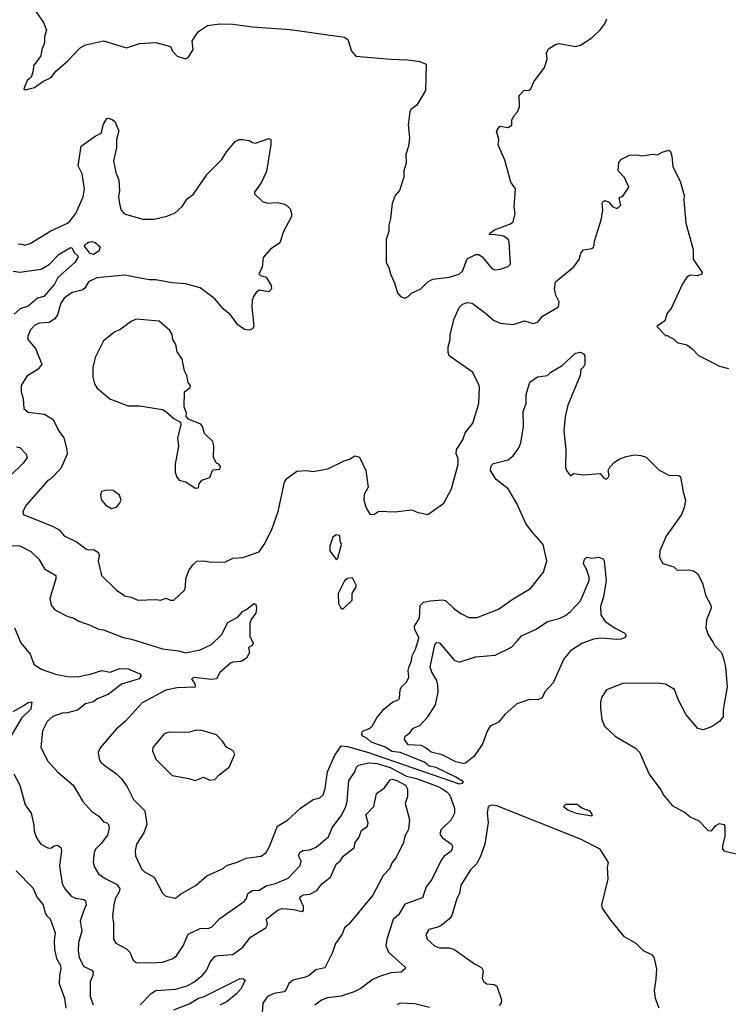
# Model space of a CAD drawing. Extents: x 1892934 to 2008621, y 567149 to 683290.
# Tile 160 of 256: x 1965604 to 1969928, y 614918 to 620927. Entities that reach past the tile are written whole.
import ezdxf

# ---------------------------------------------------------------- set-up
doc = ezdxf.new("R2010")
doc.units = 0

msp = doc.modelspace()

# ---------------------------------------------------------------- linework, layer by layer
at = {"layer": '0CON20XD'}
for points in [[(1965703.6, 620976.4), (1965749.7, 620909.7), (1965767.3, 620862.7), (1965756, 620825), (1965755.8, 620785), (1965740, 620745), (1965733.9, 620706.1), (1965688.8, 620645), (1965686.2, 620615), (1965673.6, 620576.4), (1965650, 620555), (1965632.5, 620515), (1965630, 620505), (1965638.3, 620498.3), (1965695, 620513.8), (1965745, 620548.8), (1965795.6, 620574.4), (1965825, 620613.3), (1965895, 620673.8), (1965972.5, 620755), (1966006.1, 620773.9), (1966115, 620798.6), (1966255, 620755.7), (1966335, 620781.4), (1966435, 620786.8), (1966524.3, 620764.3), (1966537.5, 620735), (1966565, 620703.8), (1966615, 620687.5), (1966635, 620697.5), (1966662, 620745), (1966656.7, 620795), (1966674, 620826)], [(1966674, 620826), (1966696.1, 620853.9), (1966749.3, 620890.7), (1966825, 620901.2), (1966905, 620900.5), (1967025, 620883), (1967255, 620866.5), (1967585, 620820.8), (1967607.1, 620805), (1967627.7, 620735), (1967655, 620705.2), (1967866.3, 620686.3), (1967972.9, 620682.9), (1968045, 620672.1), (1968083.3, 620655), (1968080, 620495), (1968040, 620425), (1968026.7, 620405), (1967990.5, 620379.5), (1967983.8, 620365), (1967974, 620285), (1967982.5, 620205), (1967975.8, 620155), (1967960.8, 620105), (1967962.3, 620052.3), (1967948, 620005), (1967948.1, 619965), (1967921.2, 619885), (1967895.8, 619854.2), (1967876.7, 619805), (1967867.3, 619712.7), (1967856.1, 619673.9), (1967856.2, 619635), (1967840, 619585), (1967840, 619445), (1967857.5, 619415), (1967866.2, 619375), (1967893.8, 619315), (1967909.3, 619259.3), (1967927, 619237), (1967955, 619227.5), (1967975, 619237.5), (1967995, 619257.5), (1968052.5, 619285), (1968095, 619327.5), (1968125, 619343.3), (1968225, 619355.8), (1968285, 619374), (1968305, 619392.5), (1968335, 619467.5), (1968387, 619493), (1968405, 619493.3), (1968425, 619480), (1968486.3, 619406.3), (1968505, 619401.2), (1968535, 619404.2), (1968585, 619420), (1968598, 619435), (1968591.7, 619571.7), (1968585, 619586.7), (1968556.2, 619605), (1968493.3, 619616.7), (1968470, 619615), (1968473.3, 619625), (1968502, 619645), (1968598.9, 619681.1), (1968615, 619692.5), (1968626.7, 619745), (1968621.2, 619785), (1968630, 619895), (1968601.2, 619935), (1968565, 620070), (1968523.8, 620163.8), (1968527.5, 620195), (1968513, 620247), (1968533.6, 620276.4), (1968585, 620270), (1968606.1, 620283.9), (1968607.5, 620315), (1968622.5, 620345), (1968642.5, 620365), (1968653.3, 620395), (1968652.5, 620465), (1968680, 620495), (1968713, 620497), (1968722.5, 620505), (1968741.7, 620548.3), (1968806.7, 620635), (1968822.5, 620685), (1968818.3, 620721.7), (1968830.7, 620749.3), (1968872.5, 620775), (1968895, 620781.2), (1968995, 620763.8), (1969025, 620771.2), (1969095, 620816.7), (1969146.7, 620865), (1969175, 620902.5), (1969187.3, 620932.7)], [(1965595, 619560), (1965616.5, 619556.5), (1965635, 619550), (1965668.8, 619561.2), (1965795, 619637.8), (1965895, 619686.2), (1965911.5, 619698.5), (1965946.3, 619743.7), (1965991.3, 619845), (1965998.6, 619895), (1965985.3, 619985.3), (1965960, 620035), (1965979.2, 620155), (1966065, 620216), (1966102, 620235), (1966115, 620290), (1966135, 620323.3), (1966145, 620326.7), (1966168.3, 620318.3), (1966183.8, 620305), (1966208.5, 620248.5), (1966194.4, 620195), (1966194.5, 620145), (1966177.3, 620065), (1966191.2, 619995), (1966208.1, 619948.1), (1966213.6, 619885), (1966207.8, 619845), (1966213.7, 619803.7), (1966224.2, 619765), (1966237.3, 619747.3), (1966249.2, 619739.2), (1966355, 619708.8), (1966425, 619710), (1966502.6, 619727.4), (1966552.7, 619747.3), (1966595, 619786.7), (1966625, 619833.3), (1966665, 619861.2), (1966748.8, 619985), (1966836.8, 620073.2), (1966865, 620120), (1966920, 620185), (1966944, 620196), (1966965, 620196.2), (1967005, 620190), (1967025, 620176.7), (1967043.6, 620173.6), (1967125, 620202.5), (1967136.7, 620195), (1967136.2, 620165), (1967109.7, 620000.3), (1967078.3, 619931.7), (1967037.5, 619875), (1967037.5, 619865), (1967085, 619816.7), (1967117, 619807), (1967175, 619811.2), (1967215, 619803.8), (1967235, 619793.3), (1967253.6, 619773.6), (1967263.3, 619745), (1967262.5, 619725), (1967213.3, 619635), (1967191.2, 619565), (1967135, 619526.2), (1967090, 619475), (1967083.8, 619415), (1967064, 619375), (1967072.5, 619365), (1967108.8, 619355), (1967138.8, 619305), (1967141.2, 619285), (1967125, 619266.7), (1967065, 619276), (1967047.3, 619262.7), (1967031.7, 619238.3), (1967022.5, 619215), (1967021.1, 619175), (1967032, 619055), (1967025, 619040), (1967005, 619032), (1966975, 619036), (1966935, 619064), (1966890, 619125), (1966845, 619162.9), (1966795, 619222.5), (1966705, 619290), (1966615, 619315.5), (1966535, 619321.8), (1966435, 619339.7), (1966395, 619340), (1966245, 619368.8), (1966075, 619352.2), (1966025, 619328.1), (1966001.1, 619288.9), (1965985, 619275.5), (1965925, 619262.2), (1965875, 619227.5), (1965855, 619196.7), (1965834.5, 619125), (1965819.3, 619100.7), (1965785, 619078.1), (1965725, 619074.3), (1965698.8, 619065), (1965670.8, 619035), (1965654.2, 618995), (1965654.2, 618975), (1965700.3, 618920.3), (1965739.1, 618825), (1965716.6, 618793.4), (1965647.9, 618752.1), (1965614, 618695), (1965612.5, 618655), (1965625.8, 618615), (1965630, 618555), (1965655, 618531.4), (1965755, 618519.2), (1965807.9, 618487.9), (1965840.3, 618420.3), (1965874.3, 618374.3), (1965892.5, 618305), (1965893.5, 618275), (1965855, 618187.5), (1965795, 618125.6), (1965775, 618114.2), (1965644, 617965), (1965624.3, 617925), (1965625, 617907.5), (1965805, 617835.6), (1965845, 617813.1), (1965875, 617777.5), (1965955, 617739.2), (1966007.6, 617697.6), (1966025, 617691.5), (1966055, 617694.2), (1966085, 617676.2), (1966090, 617655), (1966082, 617625), (1966104, 617535), (1966195, 617446.2), (1966245, 617411.2), (1966285, 617402.5), (1966325, 617384.4), (1966435, 617388), (1966465, 617383.8), (1966495, 617396.2), (1966523.8, 617383.8), (1966545, 617385.6), (1966608.8, 617445), (1966616.2, 617465), (1966618, 617515), (1966637.1, 617565), (1966659.7, 617600.3), (1966685, 617622.5), (1966725, 617625.5), (1966765, 617618.2), (1966855, 617617.1), (1966905, 617641.9), (1966965, 617644.4), (1967065, 617680), (1967096.4, 617723.6), (1967141.9, 617815), (1967181.4, 617925), (1967220.8, 618105), (1967233.4, 618126.6), (1967295, 618171.2), (1967355, 618176.7), (1967395, 618168.8), (1967485, 618186), (1967584.3, 618235.7), (1967615.9, 618244.1), (1967650, 618265), (1967677.3, 618257.3), (1967716.7, 618175), (1967730, 618075), (1967705, 618030), (1967703.3, 617995), (1967718.3, 617948.3), (1967740, 617910), (1967765, 617906.7), (1967795, 617927.5), (1967895, 617923.3), (1967995, 617936.2), (1968035, 617920), (1968095, 617907.5), (1968193, 617977), (1968238.8, 618065), (1968280, 618215), (1968279.3, 618249.3), (1968267, 618277), (1968268.8, 618305), (1968307.1, 618362.9), (1968323.1, 618405), (1968369.2, 618465), (1968406.1, 618583.9), (1968408.8, 618685), (1968404, 618705), (1968366.9, 618775), (1968225.2, 618875.2), (1968218.2, 618895), (1968218.6, 618931.4), (1968230, 618975), (1968230, 619005), (1968255, 619101.2), (1968285, 619170.8), (1968305, 619191.1), (1968335, 619201.8), (1968365, 619196.2), (1968445.8, 619135), (1968495, 619092.5), (1968535.9, 619074.1), (1968615, 619066.2), (1968685, 619088.8), (1968736.6, 619073.4), (1968765, 619080.8), (1968795, 619116.7), (1968892.5, 619175), (1968896.2, 619205), (1968875.7, 619245.7), (1968866.9, 619285), (1968873.8, 619326.2), (1968985, 619418), (1969017, 619463), (1969028.3, 619501.7), (1969045, 619522.5), (1969095, 619531.2), (1969108.3, 619541.7), (1969112, 619575), (1969152.9, 619705), (1969162, 619765), (1969157.5, 619805), (1969163.6, 619816.4), (1969175, 619822.5), (1969196.1, 619816.1), (1969223.3, 619785), (1969243, 619777), (1969252.5, 619777.5), (1969272.5, 619795), (1969261.2, 619838.8), (1969285, 619850), (1969321.2, 619905), (1969294.3, 619964.3), (1969256.2, 620005), (1969260.8, 620055), (1969276.2, 620075), (1969325, 620100), (1969365, 620101.2), (1969405, 620096.2), (1969465, 620105.8), (1969495, 620102.7), (1969525, 620119.2), (1969565, 620130), (1969575, 620122), (1969583.9, 620095), (1969589.7, 620029.7), (1969635, 619942.5), (1969658.6, 619855), (1969655.7, 619825), (1969669.2, 619685), (1969714.3, 619524.3), (1969713.1, 619465), (1969768.8, 619385), (1969766.1, 619373.9), (1969737, 619363), (1969695, 619368.8), (1969675, 619356.2), (1969648.6, 619315), (1969580, 619165), (1969553.8, 619135), (1969540.5, 619089.5), (1969492.5, 619055), (1969545, 619000), (1969555, 619000), (1969595, 618977.5), (1969615, 618957.5), (1969675, 618943.3), (1969707.7, 618917.7), (1969745, 618876.7), (1969815, 618843.3), (1969875, 618812.5), (1969928.3, 618798.3)], [(1966055, 619493.6), (1966035, 619500), (1966000, 619545), (1966004.1, 619555.9), (1966025, 619568.8), (1966045, 619573.8), (1966065, 619568), (1966095, 619540), (1966086.2, 619515), (1966055, 619493.6)], [(1965565, 619391.6), (1965605, 619385.9), (1965735, 619404.6), (1965785.8, 619434.2), (1965845, 619496.4), (1965915, 619535.7), (1965925, 619533.3), (1965936.8, 619506.8), (1965958.5, 619485), (1965959.1, 619475), (1965940.6, 619445), (1965836.6, 619353.4), (1965816.3, 619313.7), (1965751.8, 619238.2), (1965713.1, 619226.9), (1965655, 619179.3), (1965607.7, 619162.3), (1965570.5, 619129.5)], [(1966675, 618067.5), (1966695, 618070), (1966700, 618095), (1966715, 618117.5), (1966765, 618132.5), (1966780, 618175), (1966785, 618180), (1966825, 618183.3), (1966829.3, 618199.3), (1966820, 618215), (1966805, 618220), (1966786.7, 618255), (1966788.8, 618325), (1966783.6, 618353.6), (1966731.7, 618401.7), (1966720, 618445), (1966709.3, 618459.3), (1966635, 618490), (1966620, 618505), (1966622.5, 618525), (1966607.5, 618565), (1966610, 618655), (1966645, 618682.5), (1966646.2, 618695), (1966633, 618713), (1966623.3, 618755), (1966608.8, 618785), (1966596, 618855), (1966565, 618900), (1966556.7, 618945), (1966538.8, 618975), (1966534, 619005), (1966519.7, 619029.7), (1966455, 619088), (1966315, 619098.8), (1966283.9, 619086.1), (1966215, 619033.3), (1966185, 619022.5), (1966115, 618967.5), (1966064.2, 618865), (1966050, 618805), (1966050.8, 618745), (1966060, 618705), (1966077.3, 618677.3), (1966155, 618614), (1966197.1, 618597.1), (1966265, 618571.2), (1966335, 618570), (1966475, 618547.5), (1966496.4, 618536.4), (1966545, 618492.5), (1966585, 618470), (1966586.7, 618455), (1966567.5, 618375), (1966572.5, 618325), (1966553.8, 618215), (1966553.3, 618165), (1966563.3, 618135), (1966577, 618117), (1966617, 618107), (1966675, 618067.5)], [(1965756.4, 617576.4), (1965825.6, 617535), (1965825.6, 617515), (1965787.1, 617395), (1965795.5, 617355), (1965819.4, 617325), (1965896.9, 617285), (1965934.9, 617274.9), (1965965, 617256.5), (1966035, 617232.2), (1966085, 617207.2), (1966115, 617203), (1966235, 617156.2), (1966285.9, 617145.9), (1966475, 617086.7), (1966575, 617074.7), (1966615, 617064.2), (1966705, 617082.5), (1966775, 617113.3), (1966835, 617172.5), (1966875, 617248.1), (1966937.8, 617282.2), (1966963.3, 617315), (1966983.4, 617326.6), (1967035, 617363.8), (1967045, 617357.5), (1967048.6, 617335), (1967044, 617305), (1967019.1, 617270.9), (1967009.2, 617245), (1967008.1, 617165), (1967028.3, 617121.7), (1967021.7, 617108.3), (1967000.8, 617095), (1967006.1, 617065), (1966989, 617031), (1966955, 617011.2), (1966905, 617006.4), (1966890.8, 616999.2), (1966825, 616944.2), (1966805, 616904), (1966775, 616901.1), (1966666.7, 616913.3), (1966652.5, 616905), (1966673.3, 616875), (1966675.8, 616854.2), (1966565, 616848.7), (1966495, 616836), (1966351.8, 616758.2), (1966247.1, 616645), (1966192, 616598), (1966095, 616482.5), (1966083.3, 616455), (1966088.8, 616415), (1966100, 616395), (1966125, 616373.8), (1966195.4, 616325.4), (1966225.3, 616295.3), (1966260, 616245), (1966297.8, 616167.8), (1966368.1, 616098.1), (1966380, 616015), (1966362.5, 615965), (1966316.2, 615895), (1966308, 615855), (1966311.2, 615825), (1966347.5, 615745), (1966366.4, 615726.4), (1966425, 615694), (1966475.8, 615595.8), (1966495, 615578.8), (1966555, 615566.2), (1966585, 615590.8), (1966681.2, 615645), (1966745, 615702.2), (1966845, 615747.5), (1966866.2, 615765), (1966932, 615785), (1966985, 615810.5), (1967077.3, 615822.7), (1967107.5, 615845), (1967127.8, 615882.2), (1967177.5, 616005), (1967238.1, 616041.9), (1967316.7, 616115), (1967395, 616167.5), (1967435, 616178.1), (1967455, 616195.8), (1967468.9, 616235), (1967483.1, 616336.9), (1967524.3, 616435), (1967565.3, 616494.7), (1967605, 616492.6), (1967727, 616457), (1968285, 616264.3), (1968305, 616267.5), (1968312.5, 616275), (1968265.3, 616305.3), (1968145, 616364.4), (1968101.8, 616371.8), (1968075, 616395.2), (1967925, 616455.5), (1967875, 616461.4), (1967836.8, 616486.8), (1967747.9, 616517.9), (1967725, 616540), (1967697.1, 616555), (1967691.4, 616565), (1967696.2, 616585), (1967735, 616599.5), (1967755.3, 616614.7), (1967782.6, 616667.4), (1967825, 616719.1), (1967880.8, 616765), (1967914.3, 616775.7), (1967920.8, 616785), (1967925, 616836.7), (1967934.2, 616855), (1967965, 616884.2), (1967978.1, 616915), (1967974.6, 616954.6), (1967980.3, 616979.7), (1967994.5, 617015), (1967998.7, 617045), (1968020.2, 617085), (1968038.4, 617145), (1968039.7, 617155), (1968015.8, 617205), (1968013.6, 617225), (1968043.3, 617275), (1968048.2, 617351.8), (1968067.7, 617372.3), (1968109.4, 617380.6), (1968185, 617386.7), (1968202.9, 617382.9), (1968250.8, 617335), (1968295, 617302.9), (1968345, 617279.2), (1968395, 617278), (1968525, 617330.6), (1968615, 617393.3), (1968720, 617455), (1968800.8, 617555), (1968820.8, 617625), (1968798.6, 617725), (1968726.1, 617806.1), (1968693.3, 617853.3), (1968637.9, 617975), (1968585.5, 618065), (1968511, 618121), (1968477.8, 618175), (1968481.5, 618205), (1968495, 618219.4), (1968585, 618240), (1968614.2, 618265), (1968650, 618315), (1968661.8, 618345), (1968677.2, 618445), (1968676.4, 618535), (1968693.6, 618585), (1968695, 618640), (1968716.2, 618715), (1968762.7, 618747.3), (1968824.1, 618755.9), (1968845, 618776.7), (1968915, 618816.7), (1968995, 618892.5), (1969025, 618897.5), (1969045, 618887.5), (1969052.5, 618875), (1969052.9, 618825), (1969045, 618808.8), (1969027, 618793), (1969023.1, 618755), (1968948.8, 618575), (1968931.6, 618505), (1968923.8, 618415), (1968935.9, 618304.1), (1968934.1, 618194.1), (1968940, 618175), (1968965, 618142.5), (1968982.5, 618157.5), (1969045, 618148.8), (1969145, 618156.7), (1969168.3, 618128.3), (1969185, 618122.5), (1969195, 618132.5), (1969201.2, 618145), (1969194.2, 618175.8), (1969205, 618196.7), (1969234.2, 618225.8), (1969262.5, 618245), (1969305, 618262), (1969355, 618270.8), (1969395, 618267.5), (1969427.1, 618257.1), (1969505, 618178.8), (1969565, 618147.5), (1969625, 618145.7), (1969636.7, 618136.7), (1969651.9, 618045), (1969666.7, 617995), (1969659.4, 617950.6), (1969642, 617908), (1969549.2, 617775), (1969510, 617685), (1969507.5, 617645), (1969529.3, 617609.3), (1969595, 617587.5), (1969615, 617567.5), (1969685, 617570), (1969715, 617562.9), (1969741.9, 617545), (1969772.5, 617482.5), (1969789.1, 617415), (1969822.2, 617355), (1969824, 617335), (1969795.7, 617265), (1969791.4, 617215), (1969805, 617173.3), (1969835.6, 617125.6), (1969846.2, 617105), (1969885.8, 617065), (1969898.5, 617028.5), (1969911.1, 616975), (1969921.1, 616855), (1969895.9, 616715.9), (1969897.3, 616672.7), (1969873.8, 616645), (1969825, 616611.4), (1969775, 616593.8), (1969742.3, 616602.3), (1969671.2, 616685), (1969624, 616775), (1969598.8, 616838.8), (1969545, 616872.5), (1969495, 616878.8), (1969285, 616876), (1969185, 616837.5), (1969155, 616790), (1969147, 616763), (1969147.5, 616725), (1969157, 616657), (1969172.5, 616615), (1969237.5, 616555), (1969360.7, 616480.7), (1969385, 616457.5), (1969445, 616323.3), (1969516.9, 616226.9), (1969535, 616193.3), (1969585, 616132.5), (1969666.1, 616086.1), (1969695, 616062.5), (1969748.3, 616038.3), (1969805, 615980), (1969825, 615977.5), (1969850.7, 616009.3), (1969875, 616022.5), (1969900, 616015), (1969906.7, 616005), (1969906.2, 615945), (1969892.5, 615885), (1969892.5, 615865), (1969900, 615855), (1969993, 615833)], [(1965585, 618320.9), (1965605, 618316.7), (1965644.5, 618275), (1965649.1, 618255), (1965625, 618220.5), (1965547, 618143)], [(1966165, 617944), (1966195, 617952.5), (1966212.5, 617975), (1966222.5, 617995), (1966212.5, 618025), (1966175, 618053.3), (1966135, 618056.2), (1966102.5, 618047.5), (1966096.7, 618025), (1966103.8, 617995), (1966130, 617965), (1966165, 617944)], [(1967535, 617632.5), (1967545, 617640), (1967567.5, 617725), (1967560, 617745), (1967558.3, 617778.3), (1967535, 617782.5), (1967515, 617770), (1967497.5, 617715), (1967497.5, 617685), (1967535, 617632.5)], [(1965525, 617717.8), (1965605, 617715.5), (1965672.5, 617682.5), (1965721.9, 617635), (1965756.4, 617576.4)], [(1968305, 616387.1), (1968265, 616397.1), (1968181.5, 616441.5), (1968115, 616457.2), (1968085, 616482.4), (1968055, 616497.8), (1967975, 616501.7), (1967951.4, 616535), (1967955.8, 616555), (1967985, 616575.6), (1968005, 616603.3), (1968045, 616620.5), (1968095, 616672.2), (1968140.9, 616745), (1968157.4, 616822.6), (1968156.3, 616865), (1968150, 616895), (1968118.8, 616945), (1968109.6, 616975), (1968137.4, 617112.6), (1968145, 617126.2), (1968165, 617123.8), (1968255, 617018.8), (1968285, 617006), (1968385, 617038.9), (1968505, 617048.1), (1968605, 617097.8), (1968635, 617129.4), (1968665, 617167.9), (1968755, 617208.5), (1968825.5, 617254.5), (1968895, 617273.1), (1968935, 617291.5), (1968965, 617315.5), (1969025, 617380.8), (1969078.6, 617505), (1969079.2, 617525), (1969063, 617573), (1969043.3, 617606.7), (1969050, 617635), (1969065, 617646.7), (1969095, 617640), (1969135, 617647.5), (1969165, 617637.5), (1969170, 617625), (1969181.8, 617505), (1969166.5, 617405), (1969148.1, 617345), (1969149.2, 617295), (1969176.2, 617255), (1969240.7, 617210.7), (1969293.3, 617185), (1969303.3, 617175), (1969303, 617167), (1969295, 617153.8), (1969275, 617146.7), (1969245.8, 617144.2), (1969155, 617153.3), (1969105, 617145.6), (1969035, 617120.4), (1968965, 617074.5), (1968924.4, 617025.6), (1968859.8, 616880.2), (1968808, 616825), (1968791.4, 616788.6), (1968765, 616777.3), (1968715, 616778.1), (1968638.5, 616751.5), (1968565, 616687.5), (1968525, 616640.8), (1968475, 616616), (1968455.8, 616585), (1968428, 616505), (1968375, 616430), (1968325, 616390), (1968305, 616387.1)], [(1967575, 617330), (1967633.3, 617385), (1967632.5, 617425), (1967657.5, 617465), (1967657, 617477), (1967635, 617520), (1967605, 617517.5), (1967585, 617502.5), (1967546.7, 617425), (1967548.8, 617365), (1967560.7, 617340.7), (1967575, 617330)], [(1965572, 617215), (1965610.5, 617125), (1965667.1, 617055), (1965690, 616995), (1965734.5, 616964.5), (1965822.6, 616932.6), (1965895, 616918.2), (1965955, 616916.4), (1966035, 616932.3), (1966105, 616954.4), (1966155.6, 616945.6), (1966215, 616967.3), (1966265.4, 616964.6), (1966338, 616935), (1966346, 616925), (1966334, 616905), (1966225, 616872.9), (1966145, 616809.5), (1966077.8, 616782.2), (1966055, 616763.5), (1966005, 616751.1), (1965956.6, 616713.4), (1965895, 616697.1), (1965863.3, 616695), (1965805.4, 616674.6), (1965771.1, 616645), (1965743, 616587), (1965732.5, 616485), (1965775, 616402.9), (1965836.4, 616335), (1965931.1, 616255), (1965989.2, 616155), (1966044.6, 616094.6), (1966087.4, 616067.4), (1966115, 616032.2), (1966135, 616025.7), (1966145.7, 616015), (1966149.4, 615995), (1966139.4, 615950.6), (1966100.4, 615899.6), (1966067.1, 615865), (1966058.9, 615845), (1966053.1, 615785), (1966060.8, 615755), (1966084.6, 615714.6), (1966125, 615686.7), (1966195, 615652.1), (1966215.5, 615625), (1966211.1, 615605), (1966187, 615563), (1966177.8, 615525), (1966171.4, 615455), (1966177, 615413), (1966175.8, 615315), (1966191.7, 615291.7), (1966256.3, 615256.3), (1966276.6, 615236.6), (1966297.3, 615187.3), (1966314.3, 615174.3), (1966405, 615171.1), (1966475, 615175.8), (1966535, 615195.8), (1966560.8, 615215), (1966601.5, 615275), (1966632.6, 615347.4), (1966705, 615380), (1966757.3, 615382.7), (1966775, 615389.2), (1966825, 615442.5), (1966975, 615548.7), (1966987.6, 615565), (1966995.6, 615595), (1967025, 615613.1), (1967065, 615614.5), (1967108.9, 615641.1), (1967165, 615654.7), (1967241.6, 615688.4), (1967314.5, 615765), (1967321.1, 615791.1), (1967305.7, 615825), (1967314.2, 615845), (1967332.7, 615857.3), (1967375, 615861.4), (1967412.8, 615877.2), (1967488.8, 615941.2), (1967510.9, 615995), (1967570, 616075), (1967594.7, 616125.3), (1967602, 616155), (1967611.9, 616285), (1967647.7, 616332.3), (1967659.6, 616365), (1967671.3, 616378.7), (1967737.4, 616392.6), (1967785, 616388.8), (1967865, 616362.7), (1967965, 616311.2), (1968025, 616296.6), (1968155, 616248), (1968182.3, 616232.3)], [(1965564.4, 616705), (1965628.7, 616741.3), (1965655, 616759.4), (1965677.5, 616765), (1965671.4, 616718.6), (1965614.8, 616665.2), (1965555, 616561.4)], [(1966675, 616283.3), (1966725, 616303.8), (1966765, 616286.7), (1966795, 616290), (1966820.7, 616319.3), (1966882.5, 616365), (1966916, 616444), (1966907.5, 616465), (1966867, 616487), (1966842.5, 616525), (1966805, 616562.5), (1966710.3, 616590.3), (1966675, 616590), (1966633.1, 616576.9), (1966515, 616578.9), (1966485, 616568.6), (1966416, 616485), (1966414.2, 616465), (1966434.2, 616415), (1966534.3, 616314.3), (1966636.1, 616296.1), (1966675, 616283.3)], [(1965569.2, 616325), (1965604.4, 616255), (1965636.9, 616135), (1965674.4, 616085), (1965691.1, 616011.1), (1965692.9, 615975), (1965707.1, 615935), (1965733.3, 615895), (1965775, 615872.5), (1965795, 615871.9), (1965815, 615885.6), (1965835, 615890), (1965855.8, 615875.8), (1965860, 615855), (1965846.2, 615766.2), (1965862.6, 615652.6), (1965881.1, 615621.1), (1965918.7, 615578.7), (1965945, 615566.8), (1965995, 615558.5), (1966005, 615550.8), (1966010, 615525), (1965993.2, 615486.8), (1965972.3, 615425), (1965983.3, 615365), (1965962.3, 615295), (1965960.5, 615245), (1965967.5, 615205), (1965995, 615149.2), (1966045, 615126.9), (1966053.1, 615115), (1966051.1, 615095), (1966033.5, 615055), (1966034.4, 614965), (1966052.2, 614915)], [(1966339.2, 614915), (1966405.6, 614984.4), (1966435, 615003.2), (1966555, 615010), (1966625, 615031.9), (1966666.3, 615053.7), (1966717.3, 615095), (1966743.6, 615125), (1966767.3, 615175), (1966795, 615209.1), (1966815, 615216.1), (1966905, 615222.7), (1966965, 615266.9), (1967012, 615328), (1967105, 615385.7), (1967115.4, 615405), (1967110.5, 615435), (1967115.6, 615445), (1967181.1, 615495), (1967205, 615502.1), (1967277.2, 615497.2), (1967325, 615484.5), (1967335, 615491.2), (1967336.1, 615515), (1967313.3, 615565), (1967315.6, 615575), (1967332.8, 615587.2), (1967375, 615591.2), (1967416.2, 615613.8), (1967447.1, 615652.9), (1967500, 615695), (1967535, 615774.3), (1967561.4, 615795), (1967577.7, 615822.3), (1967645, 615873.3), (1967651.5, 615905), (1967673.5, 615936.5), (1967690.3, 615979.7), (1967726.7, 616005), (1967729.5, 616025), (1967716.2, 616075), (1967764.6, 616125.4), (1967782, 616205), (1967830.7, 616239.3), (1967865, 616287.5), (1967875, 616291.4), (1967905.6, 616285), (1967958.8, 616255), (1967971.2, 616231.2), (1967969.4, 616185), (1967957.1, 616145), (1967981.9, 616045), (1967975.6, 615985), (1967954.2, 615945), (1967945.8, 615905), (1967901.2, 615815), (1967876.4, 615783.6), (1967860, 615745), (1967821.2, 615705), (1967759.2, 615585), (1967611.7, 615408.3), (1967585.3, 615385), (1967572.7, 615347.3), (1967531.2, 615288.8), (1967513.2, 615235), (1967465, 615141.5), (1967412, 615128), (1967369.5, 615095), (1967347.1, 615085), (1967272.5, 615065), (1967245.6, 615045), (1967230.5, 615009.5), (1967217.1, 614995), (1967155, 614983.6), (1967117.1, 614965), (1967088.5, 614925), (1967082.8, 614867.2)], [(1968182.3, 616232.3), (1968210.6, 616215), (1968229.2, 616195), (1968256.2, 616115), (1968256.2, 616085), (1968236.2, 616045), (1968176.2, 615985), (1968167, 615957), (1968183.3, 615935), (1968238.6, 615895), (1968245, 615880), (1968242.5, 615865), (1968235, 615851.2), (1968195, 615822.2), (1968175, 615798.6), (1968119.2, 615680.8), (1968085, 615635.8), (1968061.1, 615568.9), (1967955, 615530), (1967915.6, 615465), (1967882.5, 615435), (1967843.5, 615315), (1967838.1, 615275), (1967855, 615236.9), (1967955.8, 615145.8), (1967956.7, 615135), (1967932.5, 615115), (1967868.8, 615111.2), (1967793, 615087), (1967755, 615067.5), (1967685.2, 615014.8), (1967645, 614994.7), (1967565, 614967.8), (1967482.6, 614957.4), (1967446.3, 614943.7), (1967405, 614913.1)], [(1969506, 614895), (1969484.4, 614954.4), (1969477.5, 615005), (1969487.3, 615072.7), (1969491.2, 615135), (1969476.1, 615206.1), (1969465, 615217.5), (1969410, 615245), (1969365, 615290), (1969295, 615330), (1969210.9, 615430.9), (1969160, 615505), (1969156, 615525), (1969194.2, 615685), (1969190, 615755), (1969196.1, 615783.9), (1969145, 615864.4), (1969025.5, 615925.5), (1968515, 616129.6), (1968485, 616134.4), (1968462, 616125), (1968455.6, 616085), (1968462.4, 616027.6), (1968442.9, 615895), (1968413, 615817), (1968390.8, 615775), (1968355, 615738.6), (1968295.7, 615645), (1968286.7, 615595), (1968270.6, 615565), (1968240.2, 615459.8), (1968228.5, 615441.5), (1968175, 615400), (1968155, 615388.6), (1968100, 615375), (1968082, 615345), (1968090, 615315), (1968135.9, 615275.9), (1968165, 615264), (1968225, 615262.5), (1968253.3, 615255), (1968380, 615165), (1968422.3, 615142.3), (1968432.3, 615122.3), (1968425.5, 615075.5), (1968436.3, 615056.3), (1968455, 615044.2), (1968499.2, 615039.2), (1968515, 615030), (1968543.8, 614945), (1968541.7, 614928.3), (1968528.8, 614911.2)], [(1969095, 616067.5), (1969098.8, 616075), (1969085, 616097.5), (1969035, 616115.7), (1969005, 616138), (1968935, 616137.5), (1968922.5, 616125), (1968948.8, 616105), (1968998.8, 616085), (1969095, 616067.5)], [(1965583.5, 615733.5), (1965685, 615628.8), (1965710, 615570), (1965747.8, 615525), (1965758.9, 615475), (1965768.9, 615458.9), (1965790.3, 615440.3), (1965821.1, 615355), (1965814.6, 615305), (1965817.2, 615255), (1965828.5, 615198.5), (1965852.2, 615155), (1965855.6, 615135), (1965846.4, 615093.6), (1965844.5, 615045), (1965878, 614955), (1965885.8, 614895)], [(1966545, 614885.3), (1966639.2, 614920.8), (1966694.2, 614955), (1966725.5, 614964.5), (1966945, 615073.8), (1966966.4, 615076.4), (1966980, 615065), (1966956, 615015), (1966925, 614980), (1966870, 614935), (1966825, 614913.6)], [(1968105, 614899.2), (1968015, 614922), (1967925, 614926.2), (1967904.3, 614915.7)]]:
    msp.add_lwpolyline(points, dxfattribs=at)

doc.saveas('drawing.dxf')
